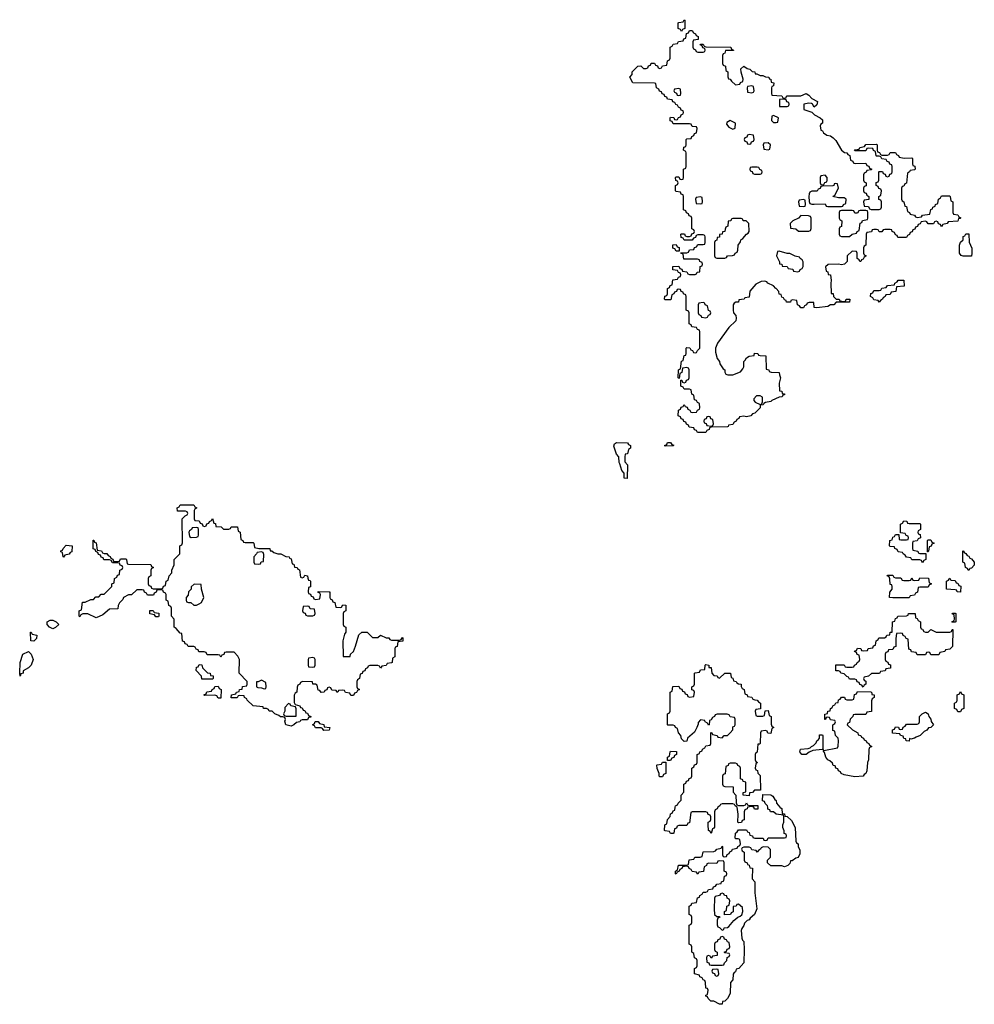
# Model space of a CAD drawing. Header units: inches. Extents: x 2112843 to 2323771, y 35243 to 209174.
# Tile 70 of 83: x 2277006 to 2284051, y 148546 to 155814. Entities that reach past the tile are written whole.
import ezdxf

# ---------------------------------------------------------------- set-up
doc = ezdxf.new("R2010")
doc.units = ezdxf.units.IN
doc.header["$MEASUREMENT"] = 0
for name, color, linetype in [('C2175', 7, 'Continuous'), ('C2184', 7, 'Continuous'), ('C2185', 7, 'Continuous')]:
    doc.layers.add(name, color=color, linetype=linetype)

msp = doc.modelspace()

# ---------------------------------------------------------------- linework, layer by layer
at = {"layer": 'C2175', "color": 6}
for points in [[(2278370, 152074), (2278382, 152078), (2278387.3, 152092.7), (2278402, 152098), (2278406, 152110), (2278422, 152118), (2278430, 152132), (2278438, 152098), (2278450, 152094), (2278454, 152074), (2278494, 152070), (2278510, 152054), (2278550, 152054), (2278562, 152058), (2278566, 152070), (2278614, 152070), (2278618, 152038), (2278632, 152030), (2278638, 151978), (2278654, 151970), (2278658, 151958), (2278670, 151954), (2278730, 151954), (2278734, 151950), (2278738, 151918), (2278771.2, 151911.1), (2278852, 151910), (2278854, 151894), (2278866, 151894), (2278881, 151881), (2278910.8, 151870.8), (2278934, 151870), (2278970, 151852), (2278994, 151850), (2278998, 151838), (2279010, 151834), (2279018, 151798), (2279030, 151794), (2279034, 151774), (2279054, 151770), (2279058, 151758), (2279070, 151754), (2279078, 151698), (2279090, 151694), (2279102, 151698), (2279110, 151714), (2279131.3, 151710), (2279132, 151692), (2279138, 151678), (2279150, 151674), (2279151.6, 151668.4), (2279152, 151628), (2279138, 151622), (2279134, 151590), (2279138, 151578), (2279152.7, 151572.7), (2279158, 151558), (2279172.7, 151552.7), (2279178, 151538), (2279190, 151534), (2279222, 151538), (2279226, 151570), (2279222, 151582), (2279207.3, 151587.3), (2279210, 151594), (2279288.8, 151591.1), (2279294, 151590), (2279294, 151550), (2279298, 151538), (2279312.7, 151532.7), (2279318, 151518), (2279332.7, 151512.7), (2279338, 151478), (2279370, 151474), (2279382, 151478), (2279390, 151494), (2279412.7, 151492.7), (2279414, 151450), (2279398, 151442), (2279394, 151430), (2279394, 151350), (2279398, 151338), (2279414, 151330), (2279412, 151292), (2279402, 151278), (2279391.2, 151228.9), (2279394, 151114), (2279446, 151114), (2279448, 151130), (2279468.7, 151150), (2279485.2, 151190), (2279510, 151274), (2279530, 151294), (2279570, 151292), (2279610, 151254), (2279650, 151254), (2279670, 151271.3), (2279710, 151252), (2279730, 151252), (2279738, 151238), (2279750, 151234), (2279810, 151234), (2279822, 151238), (2279830, 151254), (2279834, 151250), (2279832.7, 151227.3), (2279798, 151222), (2279792.7, 151187.3), (2279778, 151182), (2279774, 151170), (2279774, 151110), (2279758, 151102), (2279754, 151070), (2279750, 151066), (2279718, 151062), (2279710, 151046), (2279678, 151042), (2279670, 151028), (2279662, 151042), (2279650, 151046), (2279590, 151046), (2279578, 151042), (2279574, 151030), (2279558, 151022), (2279552.7, 151007.3), (2279538, 151002), (2279532.7, 150987.3), (2279518, 150982), (2279514, 150950), (2279498, 150942), (2279494, 150930), (2279494, 150890), (2279498, 150878), (2279514, 150870), (2279498, 150862), (2279492.7, 150847.3), (2279478, 150842), (2279470, 150826), (2279450, 150826), (2279442, 150842), (2279410, 150848), (2279402, 150862), (2279390, 150866), (2279358, 150862), (2279354, 150850), (2279348.8, 150848.9), (2279342, 150862), (2279310, 150866), (2279302, 150882), (2279290, 150886), (2279278, 150882), (2279272.7, 150867.3), (2279258, 150862), (2279254, 150850), (2279230, 150848), (2279222, 150862), (2279210, 150866), (2279202, 150902), (2279188, 150908), (2279170, 150908.7), (2279166, 150926), (2279092, 150928), (2279078, 150922), (2279074, 150910), (2279058, 150902), (2279052.7, 150887.3), (2279052, 150850), (2279038, 150842), (2279032, 150828), (2279032.7, 150772.7), (2279038, 150758), (2279074, 150750), (2279078, 150738), (2279090, 150734), (2279098, 150718), (2279110, 150714), (2279118, 150698), (2279130, 150694), (2279138, 150678), (2279154, 150670), (2279154, 150666), (2279138, 150662), (2279130, 150646), (2279090, 150646), (2279078, 150642), (2279074, 150630), (2279050, 150626), (2279030, 150608), (2279010, 150598), (2278970, 150609), (2278963.1, 150636.9), (2278967.3, 150647.3), (2278962, 150662), (2278948.7, 150668.7), (2278931.3, 150668.7), (2278919, 150679), (2278888, 150690), (2278868.7, 150708.7), (2278846, 150710), (2278842, 150722), (2278828.4, 150728.4), (2278806, 150730), (2278802, 150742), (2278728, 150750), (2278686, 150790), (2278682, 150802), (2278666, 150810), (2278662, 150822), (2278630, 150826), (2278618, 150822), (2278611.2, 150808.9), (2278567.3, 150807.3), (2278568.8, 150831.1), (2278602, 150838), (2278606, 150850), (2278626, 150854), (2278628, 150870), (2278647.3, 150872.7), (2278650, 150892), (2278682, 150898), (2278686, 150910), (2278686, 150930), (2278626, 150990), (2278628, 151090), (2278616.4, 151116.4), (2278590, 151146), (2278530, 151146), (2278518, 151142), (2278512.7, 151127.3), (2278498, 151122), (2278490, 151108.7), (2278482, 151122), (2278470, 151126), (2278390, 151126), (2278382, 151142), (2278367.3, 151147.3), (2278328.4, 151148.4), (2278322, 151162), (2278307.3, 151167.3), (2278302, 151182), (2278290, 151186), (2278250, 151186), (2278242, 151202), (2278227.3, 151207.3), (2278222, 151222), (2278207.3, 151227.3), (2278202, 151282), (2278190, 151286), (2278160.4, 151320.4), (2278146, 151330), (2278146, 151390), (2278126, 151410), (2278126, 151470), (2278122, 151482), (2278106, 151490), (2278102, 151522), (2278086, 151530), (2278086, 151570), (2278082, 151582), (2278067.3, 151587.3), (2278062, 151602), (2278030, 151606), (2278018, 151602), (2278012.7, 151587.3), (2277998, 151582), (2277992.7, 151567.3), (2277950, 151566), (2277942, 151582), (2277927.3, 151587.3), (2277922, 151602), (2277910, 151606), (2277870, 151606), (2277831.6, 151568.4), (2277810, 151568), (2277772, 151548), (2277766, 151534), (2277742, 151510), (2277732, 151490), (2277730, 151466), (2277670, 151462), (2277619.8, 151420.2), (2277570, 151398), (2277510, 151428), (2277472.7, 151427.3), (2277458, 151422), (2277450, 151406), (2277446, 151410), (2277446, 151450), (2277462, 151458), (2277470, 151514), (2277490, 151514), (2277530, 151534), (2277550, 151534), (2277567.3, 151552.7), (2277590, 151554), (2277607.3, 151572.7), (2277630, 151574), (2277686, 151630), (2277686, 151650), (2277702, 151658), (2277706, 151690), (2277722, 151698), (2277727.3, 151712.7), (2277742, 151718), (2277746, 151750), (2277762, 151758), (2277766, 151770), (2277762, 151782), (2277747.3, 151787.3), (2277742, 151802), (2277730, 151806), (2277690, 151806), (2277682, 151822), (2277670, 151826), (2277627.3, 151827.3), (2277622, 151842), (2277607.3, 151847.3), (2277602, 151862), (2277587.3, 151867.3), (2277582, 151882), (2277567.3, 151887.3), (2277562, 151902), (2277547.3, 151907.3), (2277547.3, 151972.7), (2277552.7, 151972.7), (2277558, 151958), (2277571.6, 151951.6), (2277578, 151898), (2277610, 151894), (2277618, 151878), (2277630, 151874), (2277650, 151874), (2277658, 151858), (2277672.7, 151852.7), (2277678, 151838), (2277692.7, 151832.7), (2277698, 151818), (2277730, 151814), (2277742, 151818), (2277750, 151834), (2277790, 151834), (2277794, 151830), (2277798, 151798), (2277810, 151794), (2277972.7, 151792.7), (2277978, 151778), (2277994, 151770), (2277978, 151762), (2277974, 151750), (2277974, 151710), (2277958, 151702), (2277954, 151690), (2277954, 151650), (2277958, 151638), (2277972.7, 151632.7), (2277978, 151618), (2277990, 151614), (2278050, 151614), (2278062, 151618), (2278067.3, 151632.7), (2278082, 151638), (2278086, 151670), (2278102, 151678), (2278108, 151710), (2278128, 151730), (2278128, 151750), (2278146, 151790), (2278146, 151830), (2278188, 151872), (2278188, 151930), (2278202, 151938), (2278207.3, 151952.7), (2278206, 152130), (2278227.3, 152152.7), (2278242, 152158), (2278246, 152170), (2278242, 152182), (2278230, 152186), (2278170, 152186), (2278168.8, 152211.1), (2278182, 152218), (2278190, 152234), (2278290, 152234), (2278298, 152218), (2278314, 152210), (2278298, 152202), (2278294, 152190), (2278294, 152130), (2278298, 152118), (2278330, 152114), (2278338, 152098), (2278352.7, 152092.7), (2278358, 152078)], [(2278310, 152066), (2278278, 152062), (2278274, 152050), (2278258, 152042), (2278254, 152030), (2278258, 151998), (2278272.7, 151992.7), (2278310, 151994), (2278322, 151998), (2278326, 152010), (2278326, 152050), (2278322, 152062)], [(2277330, 151846), (2277326, 151850), (2277322, 151882), (2277310, 151886), (2277310, 151894), (2277322, 151898), (2277326, 151910), (2277350, 151934), (2277394, 151930), (2277390, 151886), (2277378, 151882), (2277371.6, 151868.4), (2277338, 151862)], [(2278790, 151886), (2278758, 151882), (2278754, 151870), (2278734, 151850), (2278734, 151810), (2278738, 151798), (2278770, 151794), (2278782, 151798), (2278788.4, 151811.6), (2278806, 151814), (2278807.3, 151867.3), (2278802, 151882)], [(2278292.7, 151647.3), (2278272, 151628), (2278271.3, 151610), (2278252, 151590), (2278250, 151566), (2278234, 151550), (2278234, 151530), (2278238, 151518), (2278252, 151512), (2278270, 151511.3), (2278290, 151492), (2278310, 151492), (2278330, 151502), (2278348.8, 151511.1), (2278364, 151550), (2278348.7, 151610), (2278346, 151646)], [(2279130, 151486), (2279098, 151482), (2279094, 151450), (2279098, 151438), (2279112.7, 151432.7), (2279118, 151418), (2279130, 151414), (2279170, 151414), (2279182, 151418), (2279186, 151430), (2279182, 151462), (2279150, 151466), (2279142, 151482)], [(2278010, 151406), (2278002, 151422), (2277967.3, 151427.3), (2277967.3, 151452.7), (2277990, 151454), (2277998, 151438), (2278032.7, 151432.7), (2278034, 151410), (2278030, 151406)], [(2277250, 151318), (2277226, 151330), (2277208, 151350), (2277208, 151370), (2277230, 151382), (2277250, 151382), (2277274, 151370), (2277294, 151350), (2277270, 151328)], [(2277110, 151226), (2277088.7, 151230), (2277086, 151294), (2277090, 151294), (2277098, 151278), (2277132, 151270), (2277130, 151246)], [(2277010, 150968.7), (2277006, 150990), (2277008.4, 151068.4), (2277028.7, 151130), (2277070.9, 151150.9), (2277090.9, 151130.9), (2277104.7, 151090), (2277091.3, 151050), (2277070, 151029), (2277032, 151008), (2277031.3, 150990), (2277014, 150986)], [(2279170, 151106), (2279138, 151102), (2279134, 151090), (2279134, 151050), (2279138, 151038), (2279170, 151034), (2279182, 151038), (2279186, 151050), (2279186, 151090), (2279182, 151102)], [(2278350, 150946), (2278348, 150968), (2278308, 151010), (2278310, 151034), (2278322, 151038), (2278330, 151054), (2278350, 151052), (2278354, 151030), (2278371.6, 151011.6), (2278392, 150992), (2278412, 150990), (2278414, 150974), (2278434, 150970), (2278434, 150950), (2278430, 150946)], [(2278470, 150806), (2278462, 150822), (2278447.3, 150827.3), (2278370, 150826), (2278366, 150830), (2278382, 150838), (2278387.3, 150852.7), (2278422, 150858), (2278426, 150870), (2278442, 150878), (2278447.3, 150892.7), (2278470, 150894), (2278478, 150878), (2278494, 150870), (2278490, 150806)], [(2278790, 150938), (2278766, 150926), (2278754, 150926), (2278754, 150890), (2278763.6, 150883.6), (2278790, 150882), (2278810, 150874), (2278822, 150878), (2278826, 150890), (2278822, 150922)], [(2278990, 150766), (2278963.6, 150736.4), (2278962, 150710), (2278954, 150690), (2278958, 150678), (2278972, 150672), (2279030, 150672), (2279046, 150674), (2279047.3, 150727.3), (2279042, 150742), (2279006, 150750), (2279002, 150762)], [(2279250, 150568), (2279242, 150582), (2279230, 150586), (2279190, 150586), (2279182, 150602), (2279166, 150610), (2279182, 150618), (2279186, 150634), (2279210, 150634), (2279218, 150618), (2279250, 150612), (2279254, 150594), (2279294, 150590), (2279290, 150568.7)]]:
    msp.add_lwpolyline(points, close=True, dxfattribs=at)
at = {"layer": 'C2184', "color": 6}
for points in [[(2282157.3, 150000), (2282154, 149990), (2282138, 149982), (2282132.7, 149967.3), (2282132.7, 149852.7), (2282130, 149846), (2282118, 149842), (2282110, 149808), (2282102, 149822), (2282088.4, 149828.4), (2282086, 149870), (2282086, 149890), (2282102, 149898), (2282106, 149910), (2282106, 149930), (2282102, 149942), (2282087.3, 149947.3), (2282082, 149962), (2282070, 149966), (2281970, 149966), (2281958, 149962), (2281950, 149886), (2281938, 149882), (2281930, 149866), (2281870, 149866), (2281858, 149862), (2281852.7, 149847.3), (2281838, 149842), (2281834, 149810), (2281830, 149806), (2281810, 149806), (2281802, 149822), (2281770, 149826), (2281766, 149830), (2281768, 149870), (2281782, 149878), (2281788, 149910), (2281807.3, 149932.7), (2281808.4, 149951.6), (2281822, 149958), (2281830, 149974), (2281842, 149978), (2281844.7, 150000)], [(2282616.4, 150000), (2282618, 149998), (2282630, 149991.3), (2282634, 149954), (2282650, 149952), (2282654, 149934), (2282670, 149932), (2282702, 149902), (2282730, 149852), (2282734, 149750), (2282738, 149738), (2282752, 149730), (2282752, 149710), (2282763.6, 149683.6), (2282763.6, 149656.4), (2282750.5, 149629.5), (2282734.8, 149625.2), (2282706, 149606), (2282694, 149606), (2282690, 149586), (2282674, 149570), (2282650, 149562), (2282630, 149568.7), (2282550.8, 149569.2), (2282526, 149590), (2282526, 149610), (2282548.4, 149631.6), (2282548.4, 149688.4), (2282530, 149706), (2282492.7, 149707.3), (2282478, 149702), (2282474, 149690), (2282458, 149682), (2282450, 149668), (2282442, 149682), (2282410, 149686), (2282402, 149702), (2282390, 149706), (2282350, 149706), (2282338, 149702), (2282334, 149690), (2282338, 149678), (2282354, 149670), (2282354, 149610), (2282358, 149598), (2282374, 149590), (2282378, 149578), (2282390, 149574), (2282394, 149554), (2282414, 149550), (2282411.2, 149471.1), (2282430.5, 149450), (2282430.4, 149370), (2282446, 149250), (2282430, 149209.2), (2282398, 149182), (2282390.8, 149170), (2282374.4, 149165.6), (2282354.8, 149145.2), (2282350, 149128), (2282334.8, 149105.2), (2282330.8, 149090), (2282334.4, 149034.4), (2282339.6, 149019.6), (2282350.6, 149009.4), (2282354, 148950), (2282351.2, 148851.1), (2282314, 148810), (2282294, 148806), (2282290, 148786), (2282278, 148782), (2282272.7, 148767.3), (2282270, 148726), (2282252, 148708), (2282250, 148626), (2282231, 148589), (2282211.3, 148568.7), (2282194, 148566), (2282190, 148546), (2282170, 148548), (2282129.1, 148569.1), (2282108, 148570), (2282086, 148590), (2282082, 148602), (2282070, 148606), (2282070, 148614), (2282082, 148618), (2282086, 148650), (2282082, 148662), (2282070, 148666), (2282067.3, 148707.3), (2282062, 148722), (2282050, 148726), (2282042, 148742), (2282026, 148750), (2282022, 148762), (2281986, 148770), (2281986, 148810), (2282002, 148818), (2282006, 148830), (2282006, 148870), (2282002, 148882), (2281986, 148890), (2281982, 148922), (2281966, 148930), (2281966, 148970), (2281962, 148982), (2281946, 148990), (2281946, 149130), (2281962, 149138), (2281966, 149150), (2281966, 149190), (2281962, 149202), (2281946, 149210), (2281946, 149270), (2281962, 149278), (2281967.3, 149292.7), (2282002, 149298), (2282007.3, 149332.7), (2282022, 149338), (2282026, 149350), (2282042, 149358), (2282050, 149374), (2282070, 149374), (2282082, 149378), (2282090, 149394), (2282122, 149398), (2282127.3, 149412.7), (2282142, 149418), (2282150, 149434), (2282182, 149438), (2282186, 149450), (2282202, 149458), (2282208.4, 149491.6), (2282222, 149498), (2282226, 149510), (2282222, 149522), (2282206, 149530), (2282206, 149590), (2282202, 149602), (2282170, 149606), (2282158, 149602), (2282150, 149586), (2282092.7, 149587.3), (2282078, 149582), (2282074, 149570), (2282058, 149562), (2282052.7, 149527.3), (2282018, 149522), (2282010, 149506), (2282002, 149522), (2281970, 149526), (2281962, 149542), (2281947.3, 149547.3), (2281942, 149562), (2281930, 149566), (2281898, 149562), (2281892.7, 149547.3), (2281878, 149542), (2281874, 149530), (2281858, 149522), (2281850, 149506), (2281846, 149510), (2281846, 149530), (2281862, 149538), (2281867.3, 149572.7), (2281930, 149574), (2281942, 149578), (2281947.3, 149612.7), (2281982, 149618), (2281988.4, 149631.6), (2282027.3, 149632.7), (2282042, 149638), (2282050, 149671.3), (2282130, 149674), (2282142, 149678), (2282150, 149692), (2282182, 149698), (2282190, 149714), (2282194, 149710), (2282194, 149650), (2282198, 149638), (2282210, 149634), (2282222, 149638), (2282227.3, 149652.7), (2282242, 149658), (2282247.3, 149672.7), (2282262, 149678), (2282266, 149690), (2282302, 149698), (2282306, 149710), (2282322, 149718), (2282326, 149730), (2282322, 149762), (2282308, 149768), (2282292, 149768), (2282287.3, 149772.7), (2282288, 149810), (2282302, 149818), (2282310, 149834), (2282370, 149834), (2282378, 149818), (2282390, 149814), (2282394, 149794), (2282414, 149790), (2282418, 149778), (2282432.7, 149772.7), (2282492, 149772), (2282498, 149758), (2282510, 149754), (2282522, 149758), (2282530, 149774), (2282650, 149774), (2282662, 149778), (2282666, 149790), (2282662, 149802), (2282648, 149808), (2282647.3, 149827.3), (2282638, 149850), (2282638, 149870), (2282646, 149890), (2282646, 149930), (2282642, 149942), (2282588.4, 149948.4), (2282570, 149966), (2282547.3, 149967.3), (2282542, 149982), (2282527.3, 149987.3), (2282526.6, 150000)], [(2282377.3, 150000), (2282374, 149990), (2282358, 149982), (2282352.7, 149967.3), (2282352.7, 149907.3), (2282338, 149902), (2282332.7, 149887.3), (2282310, 149886), (2282306, 149890), (2282308, 149950), (2282302.2, 150000)], [(2282452.7, 150000), (2282452.7, 149987.3), (2282430, 149986), (2282423, 150000)]]:
    msp.add_lwpolyline(points, dxfattribs=at)
for points in [[(2282190, 149366), (2282178, 149362), (2282171.6, 149348.4), (2282138, 149342), (2282134, 149330), (2282132, 149250), (2282134, 149210), (2282150, 149194), (2282170, 149194), (2282174, 149190), (2282158, 149182), (2282152.7, 149167.3), (2282152.7, 149132.7), (2282158, 149118), (2282170, 149114), (2282190, 149094), (2282202, 149098), (2282206, 149110), (2282230, 149112), (2282240.4, 149119.6), (2282276.4, 149163.6), (2282306, 149190), (2282324, 149196), (2282334.6, 149205.4), (2282344, 149230), (2282340.4, 149260.4), (2282310, 149286), (2282298, 149282), (2282294, 149270), (2282272.7, 149267.3), (2282271.2, 149228.9), (2282258, 149222), (2282252, 149208), (2282207.3, 149207.3), (2282208, 149230), (2282222, 149238), (2282226, 149270), (2282242, 149278), (2282246, 149310), (2282242, 149322), (2282228.4, 149328.4), (2282226, 149346), (2282208.4, 149348.4), (2282202, 149362)], [(2282190, 149046), (2282178, 149042), (2282172.7, 149027.3), (2282158, 149022), (2282152.7, 149007.3), (2282138, 149002), (2282134, 148990), (2282134, 148950), (2282138, 148938), (2282154, 148930), (2282152.7, 148907.3), (2282118, 148902), (2282110, 148886), (2282102, 148902), (2282090, 148906), (2282078, 148902), (2282074, 148890), (2282078, 148858), (2282092.7, 148852.7), (2282098, 148838), (2282110, 148834), (2282190, 148834), (2282202, 148838), (2282207.3, 148852.7), (2282226, 148870), (2282227.3, 148892.7), (2282242, 148898), (2282246, 148910), (2282242, 148922), (2282210, 148926), (2282206, 148930), (2282222, 148938), (2282227.3, 148952.7), (2282242, 148958), (2282246, 148970), (2282242, 149002), (2282230, 149006), (2282222, 149022), (2282207.3, 149027.3), (2282202, 149042)], [(2282150, 148806), (2282118, 148802), (2282114, 148790), (2282118, 148778), (2282132.7, 148772.7), (2282138, 148758), (2282150, 148754), (2282162, 148758), (2282166, 148770), (2282162, 148802)]]:
    msp.add_lwpolyline(points, close=True, dxfattribs=at)
at = {"layer": 'C2185', "color": 6}
for points in [[(2281890, 155726), (2281882, 155742), (2281866, 155750), (2281866, 155790), (2281870, 155794), (2281902, 155798), (2281910, 155814), (2281914, 155810), (2281914, 155750), (2281898, 155742)], [(2282010, 155574), (2282050, 155574), (2282062, 155578), (2282066, 155590), (2282062, 155602), (2282047.3, 155607.3), (2282042, 155622), (2282027.3, 155627.3), (2282030, 155634), (2282050, 155634), (2282058, 155618), (2282070, 155614), (2282254, 155610), (2282258, 155598), (2282274, 155590), (2282274, 155586), (2282214, 155586), (2282210, 155566), (2282198, 155562), (2282194, 155550), (2282194, 155490), (2282198, 155478), (2282214, 155470), (2282218, 155438), (2282232, 155430), (2282232.7, 155392.7), (2282238, 155378), (2282250, 155374), (2282259.6, 155359.6), (2282290, 155334), (2282322, 155338), (2282326, 155350), (2282342, 155358), (2282346, 155374), (2282330, 155426), (2282329.3, 155450.7), (2282350, 155471), (2282374.4, 155454.4), (2282394, 155450), (2282412, 155432), (2282432, 155430), (2282434, 155414), (2282446, 155414), (2282470, 155402), (2282490, 155402), (2282510, 155391.3), (2282534, 155390), (2282538, 155378), (2282550, 155374), (2282552.7, 155352.7), (2282571, 155349), (2282570, 155326), (2282558, 155322), (2282554, 155310), (2282554, 155270), (2282558, 155258), (2282630, 155251.3), (2282638, 155238), (2282650, 155234), (2282662, 155238), (2282666, 155250), (2282669.1, 155250.9), (2282770, 155251.3), (2282810, 155270.4), (2282830, 155258), (2282853.2, 155233.2), (2282894, 155210), (2282890, 155186), (2282870, 155168), (2282858, 155190), (2282850, 155195.3), (2282830, 155199), (2282794, 155190), (2282794, 155150), (2282851.6, 155131.6), (2282871.3, 155111.3), (2282914, 155090), (2282930, 155074), (2282932, 155050), (2282918, 155042), (2282914, 155030), (2282918, 154998), (2282930, 154994), (2282938, 154978), (2282962.8, 154962.8), (2282990, 154956), (2283010, 154942), (2283030, 154922), (2283071.3, 154851.3), (2283092.7, 154832.7), (2283111.6, 154831.6), (2283118, 154818), (2283132.7, 154812.7), (2283138, 154778), (2283154, 154770), (2283158, 154758), (2283172.7, 154752.7), (2283250, 154754), (2283258, 154738), (2283272.7, 154732.7), (2283278, 154718), (2283294, 154710), (2283290, 154706), (2283258, 154702), (2283252.7, 154687.3), (2283238, 154682), (2283234, 154670), (2283234, 154630), (2283238, 154618), (2283254, 154610), (2283252.7, 154587.3), (2283238, 154582), (2283234, 154570), (2283234, 154550), (2283238, 154538), (2283252.7, 154532.7), (2283258, 154518), (2283274, 154510), (2283272.7, 154487.3), (2283238, 154482), (2283234, 154470), (2283238, 154438), (2283270, 154434), (2283278, 154418), (2283290, 154414), (2283350, 154414), (2283362, 154418), (2283366, 154430), (2283366, 154470), (2283362, 154482), (2283347.3, 154487.3), (2283346, 154510), (2283362, 154518), (2283366, 154550), (2283362, 154562), (2283347.3, 154567.3), (2283342, 154582), (2283326, 154590), (2283327.3, 154612.7), (2283342, 154618), (2283346, 154630), (2283346, 154690), (2283350, 154694), (2283372.7, 154692.7), (2283378, 154678), (2283392.7, 154672.7), (2283398, 154658), (2283410, 154654), (2283422, 154658), (2283427.3, 154672.7), (2283442, 154678), (2283446, 154690), (2283446, 154730), (2283442, 154742), (2283427.3, 154747.3), (2283422, 154762), (2283407.3, 154767.3), (2283402, 154782), (2283370, 154786), (2283362, 154802), (2283350, 154806), (2283330, 154806), (2283326, 154810), (2283322, 154842), (2283307.3, 154847.3), (2283302, 154862), (2283270, 154866), (2283258, 154862), (2283250, 154846), (2283170, 154846), (2283166, 154850), (2283170, 154854), (2283202, 154858), (2283206, 154870), (2283242, 154878), (2283250, 154892), (2283330, 154894), (2283334, 154890), (2283334, 154850), (2283338, 154838), (2283352.7, 154832.7), (2283358, 154818), (2283370, 154814), (2283410, 154814), (2283422, 154818), (2283430, 154834), (2283470, 154834), (2283478, 154818), (2283492.7, 154812.7), (2283498, 154798), (2283532.7, 154792.7), (2283590, 154794), (2283594, 154790), (2283594, 154750), (2283598, 154738), (2283612.7, 154732.7), (2283614, 154710), (2283610, 154706), (2283578, 154702), (2283574, 154690), (2283558, 154682), (2283551.6, 154608.4), (2283538, 154602), (2283530, 154586), (2283518, 154582), (2283514, 154570), (2283514, 154490), (2283518, 154478), (2283532, 154470), (2283538, 154438), (2283550, 154434), (2283558, 154398), (2283574, 154390), (2283578, 154378), (2283610, 154372), (2283618, 154358), (2283630, 154354), (2283662, 154358), (2283670, 154372), (2283722, 154378), (2283730, 154414), (2283742, 154418), (2283746, 154430), (2283762, 154438), (2283766, 154450), (2283782, 154458), (2283786, 154490), (2283802, 154498), (2283810, 154514), (2283870, 154514), (2283874, 154510), (2283878, 154478), (2283894, 154470), (2283894, 154390), (2283898, 154378), (2283930, 154374), (2283938, 154358), (2283952, 154352), (2283946, 154346), (2283934, 154346), (2283930, 154328), (2283858, 154322), (2283851.6, 154308.4), (2283818, 154302), (2283810, 154286), (2283802, 154302), (2283787.3, 154307.3), (2283782, 154322), (2283770, 154326), (2283758, 154322), (2283750, 154306), (2283710, 154306), (2283702, 154322), (2283690, 154326), (2283658, 154322), (2283652.7, 154307.3), (2283638, 154302), (2283632.7, 154287.3), (2283618, 154282), (2283612.7, 154267.3), (2283598, 154262), (2283592.7, 154247.3), (2283578, 154242), (2283572.7, 154227.3), (2283558, 154222), (2283550, 154206), (2283487.3, 154207.3), (2283482, 154222), (2283470, 154226), (2283462, 154242), (2283446, 154250), (2283442, 154262), (2283430, 154266), (2283390, 154266), (2283378, 154262), (2283370, 154248), (2283350, 154248), (2283342, 154262), (2283330, 154266), (2283310, 154266), (2283298, 154262), (2283291.6, 154248.4), (2283258, 154242), (2283254, 154230), (2283252, 154150), (2283238, 154142), (2283234, 154130), (2283234, 154090), (2283238, 154078), (2283250, 154074), (2283251.2, 154068.9), (2283238, 154062), (2283230, 154046), (2283218, 154042), (2283214, 154030), (2283206, 154030), (2283202, 154042), (2283186, 154050), (2283186, 154090), (2283182, 154102), (2283150, 154106), (2283114, 154070), (2283114, 154030), (2283094, 154010), (2283070, 154005.2), (2283050, 154009), (2282972.7, 154007.3), (2282954, 153990), (2282958, 153958), (2282970, 153954), (2282974, 153934), (2282990.7, 153930), (2282996, 153890), (2282991.6, 153868.4), (2282994, 153794), (2283010, 153792), (2283011.6, 153771.6), (2283032, 153752), (2283054, 153750), (2283058, 153738), (2283090, 153734), (2283102, 153738), (2283106, 153750), (2283132, 153752), (2283130, 153729), (2283032, 153728), (2283014, 153710), (2282991, 153709), (2282970, 153698), (2282890, 153688), (2282868.7, 153688.7), (2282866, 153726), (2282832.7, 153727.3), (2282818, 153722), (2282814, 153710), (2282798, 153702), (2282790, 153686), (2282770, 153686), (2282762, 153702), (2282746, 153710), (2282742, 153742), (2282710, 153746), (2282698, 153742), (2282694, 153730), (2282666, 153730), (2282662, 153742), (2282650, 153746), (2282642, 153762), (2282630, 153766), (2282626, 153786), (2282610, 153788), (2282608.4, 153808.4), (2282588.8, 153828.9), (2282586, 153830), (2282568.8, 153848.9), (2282528.7, 153870), (2282519.3, 153879.3), (2282504.7, 153884.7), (2282478.5, 153881.5), (2282438.5, 153861.5), (2282394, 153810), (2282390, 153766), (2282358, 153762), (2282354, 153750), (2282314, 153746), (2282312, 153730), (2282291.6, 153728.4), (2282278, 153722), (2282271.6, 153708.4), (2282270.7, 153670), (2282274.8, 153650), (2282290.4, 153630), (2282294.4, 153610), (2282290.4, 153590), (2282238.8, 153541.2), (2282154.9, 153425.1), (2282140.7, 153390), (2282140.7, 153360.7), (2282154, 153314), (2282170, 153291.3), (2282173.4, 153273.4), (2282198, 153238), (2282210.7, 153230), (2282211.2, 153211.1), (2282218, 153198), (2282232, 153192), (2282270, 153191.3), (2282324.7, 153215.3), (2282344, 153236), (2282349.3, 153250.7), (2282350, 153291.3), (2282360.4, 153299.6), (2282370, 153318), (2282390.9, 153330.9), (2282426, 153334), (2282430, 153351.3), (2282454, 153350), (2282458, 153338), (2282470, 153334), (2282512.7, 153332.7), (2282514, 153234), (2282534, 153230), (2282538, 153218), (2282552.7, 153212.7), (2282612, 153210), (2282612.7, 153192.7), (2282622, 153170), (2282611, 153130), (2282614, 153074), (2282630, 153072), (2282634, 153054), (2282650, 153052), (2282650, 153046), (2282638, 153042), (2282634, 153030), (2282610, 153028), (2282556.8, 153003.2), (2282550, 152995.3), (2282511.3, 152988.7), (2282498, 152982), (2282494, 152970), (2282472, 152968), (2282471, 152950), (2282431, 152910), (2282415.5, 152904.5), (2282402, 152890), (2282370, 152882), (2282350, 152888), (2282318, 152882), (2282314, 152870), (2282298, 152862), (2282294, 152850), (2282278, 152842), (2282270, 152826), (2282238, 152822), (2282234, 152810), (2282230.7, 152809.3), (2282110, 152806), (2282098, 152802), (2282094, 152790), (2282078, 152782), (2282070, 152768), (2282008, 152768), (2282002, 152782), (2281987.3, 152787.3), (2281982, 152802), (2281947.3, 152807.3), (2281942, 152822), (2281927.3, 152827.3), (2281922, 152842), (2281907.3, 152847.3), (2281902, 152862), (2281887.3, 152867.3), (2281882, 152882), (2281866, 152890), (2281867.3, 152932.7), (2281882, 152938), (2281887.3, 152952.7), (2281902, 152958), (2281910, 152974), (2281918, 152958), (2281932.7, 152952.7), (2281938, 152938), (2281952.7, 152932.7), (2281958, 152918), (2281970, 152914), (2282002, 152918), (2282007.3, 152932.7), (2282022, 152938), (2282026, 152950), (2282022, 152982), (2282007.3, 152987.3), (2282002, 153002), (2281987.3, 153007.3), (2281982, 153042), (2281966, 153050), (2281962, 153082), (2281950, 153086), (2281910, 153086), (2281902, 153102), (2281886, 153110), (2281886, 153154), (2281892.7, 153152.7), (2281898, 153138), (2281910, 153134), (2281922, 153138), (2281927.3, 153152.7), (2281942, 153158), (2281946, 153170), (2281946, 153230), (2281942, 153242), (2281930, 153246), (2281898, 153242), (2281894, 153210), (2281878, 153202), (2281874, 153166), (2281866, 153170), (2281868, 153230), (2281882, 153238), (2281890, 153294), (2281902, 153298), (2281910, 153334), (2281922, 153338), (2281926, 153350), (2281926, 153390), (2281930, 153394), (2281952.7, 153392.7), (2281958, 153378), (2281972.7, 153372.7), (2281978, 153358), (2281990, 153354), (2282002, 153358), (2282007.3, 153372.7), (2282026, 153390), (2282026, 153510), (2282022, 153522), (2282007.3, 153527.3), (2282002, 153542), (2281967.3, 153547.3), (2281962, 153562), (2281946, 153570), (2281946, 153650), (2281942, 153662), (2281926, 153670), (2281926, 153770), (2281922, 153782), (2281906, 153790), (2281902, 153802), (2281887.3, 153807.3), (2281882, 153822), (2281870, 153826), (2281858, 153822), (2281852.7, 153807.3), (2281838, 153802), (2281834, 153790), (2281818, 153782), (2281812.7, 153747.3), (2281770, 153746), (2281766, 153750), (2281767.3, 153772.7), (2281782, 153778), (2281786, 153790), (2281786, 153830), (2281802, 153838), (2281807.3, 153852.7), (2281822, 153858), (2281827.3, 153892.7), (2281862, 153898), (2281867.3, 153912.7), (2281882, 153918), (2281886, 153930), (2281882, 153942), (2281867.3, 153947.3), (2281862, 153962), (2281827.3, 153967.3), (2281827.3, 153992.7), (2281870, 153994), (2281878, 153978), (2281892.7, 153972.7), (2281898, 153958), (2281930, 153954), (2281938, 153938), (2281950, 153934), (2281990, 153934), (2282002, 153938), (2282006, 153950), (2282026, 153954), (2282028.8, 153991.1), (2282042, 153998), (2282046, 154010), (2282042, 154022), (2282026, 154030), (2282022, 154042), (2282007.3, 154047.3), (2281907.3, 154047.3), (2281902, 154082), (2281886, 154090), (2281886, 154094), (2281930, 154094), (2281942, 154098), (2281950, 154114), (2281982, 154118), (2281987.3, 154132.7), (2282002, 154138), (2282010, 154154), (2282050, 154154), (2282062, 154158), (2282066, 154170), (2282066, 154210), (2282062, 154222), (2282050, 154226), (2282010, 154226), (2281998, 154222), (2281992.7, 154207.3), (2281978, 154202), (2281970, 154186), (2281910, 154186), (2281902, 154202), (2281887.3, 154207.3), (2281886, 154230), (2281890, 154234), (2281912.7, 154232.7), (2281918, 154218), (2281930, 154214), (2281950, 154214), (2281962, 154218), (2281967.3, 154232.7), (2281982, 154238), (2281986, 154250), (2281982, 154262), (2281966, 154270), (2281966, 154350), (2281962, 154362), (2281947.3, 154367.3), (2281942, 154382), (2281927.3, 154387.3), (2281922, 154402), (2281906, 154410), (2281906, 154510), (2281902, 154522), (2281887.3, 154527.3), (2281882, 154542), (2281850, 154546), (2281846, 154550), (2281846, 154590), (2281862, 154598), (2281866, 154610), (2281862, 154622), (2281847.3, 154627.3), (2281846, 154650), (2281850, 154654), (2281870, 154654), (2281878, 154638), (2281890, 154634), (2281902, 154638), (2281906, 154650), (2281906, 154710), (2281922, 154718), (2281926, 154730), (2281926, 154830), (2281922, 154842), (2281906, 154850), (2281907.3, 154872.7), (2281922, 154878), (2281926, 154890), (2281926, 154930), (2281930, 154934), (2281962, 154938), (2281967.3, 154952.7), (2281982, 154958), (2281987.3, 154972.7), (2282002, 154978), (2282006, 155010), (2282002, 155022), (2281970, 155026), (2281962, 155042), (2281950, 155046), (2281830, 155046), (2281822, 155062), (2281807.3, 155067.3), (2281806, 155090), (2281810, 155094), (2281832.7, 155092.7), (2281838, 155078), (2281850, 155074), (2281862, 155078), (2281867.3, 155092.7), (2281882, 155098), (2281887.3, 155112.7), (2281902, 155118), (2281906, 155130), (2281902, 155142), (2281887.3, 155147.3), (2281882, 155162), (2281867.3, 155167.3), (2281862, 155182), (2281847.3, 155187.3), (2281842, 155202), (2281827.3, 155207.3), (2281822, 155222), (2281787.3, 155227.3), (2281782, 155242), (2281767.3, 155247.3), (2281762, 155262), (2281747.3, 155267.3), (2281742, 155282), (2281727.3, 155287.3), (2281722, 155302), (2281706, 155310), (2281702, 155342), (2281690, 155346), (2281530, 155348), (2281508.7, 155390), (2281526, 155410), (2281526, 155430), (2281568.4, 155471.6), (2281590, 155474), (2281610, 155454), (2281630, 155454), (2281642, 155458), (2281647.3, 155472.7), (2281662, 155478), (2281667.3, 155492.7), (2281690, 155494), (2281698, 155478), (2281712.7, 155472.7), (2281718, 155458), (2281730, 155454), (2281742, 155458), (2281750, 155474), (2281782, 155478), (2281786, 155510), (2281802, 155518), (2281806, 155530), (2281806, 155610), (2281822, 155618), (2281830, 155634), (2281862, 155638), (2281867.3, 155652.7), (2281902, 155658), (2281907.3, 155672.7), (2281922, 155678), (2281927.3, 155712.7), (2281942, 155718), (2281950, 155734), (2281970, 155734), (2281978, 155718), (2281994, 155710), (2281998, 155698), (2282014, 155690), (2282012.7, 155667.3), (2281978, 155662), (2281974, 155650), (2281974, 155610), (2281978, 155598), (2281992.7, 155592.7), (2281998, 155578)], [(2282410, 155326), (2282378, 155322), (2282374, 155310), (2282378, 155278), (2282410, 155274), (2282422, 155278), (2282426, 155290), (2282422, 155322)], [(2281870, 155306), (2281838, 155302), (2281834, 155290), (2281838, 155278), (2281852.7, 155272.7), (2281858, 155258), (2281870, 155254), (2281882, 155258), (2281886, 155270), (2281882, 155302)], [(2282647.3, 155227.3), (2282614, 155226), (2282614, 155174), (2282670, 155174), (2282682, 155178), (2282686, 155190), (2282682, 155202), (2282667.3, 155207.3), (2282662, 155222)], [(2282570, 155106), (2282558, 155102), (2282554, 155070), (2282570, 155054), (2282590, 155054), (2282602, 155058), (2282606, 155090)], [(2282250, 155068.7), (2282224.7, 155055.3), (2282223.6, 155043.6), (2282239.6, 155019.6), (2282270, 155004.7), (2282287.3, 155012.7), (2282288, 155050)], [(2282390, 154966), (2282378, 154962), (2282372.7, 154947.3), (2282358, 154942), (2282354, 154930), (2282358, 154918), (2282372.7, 154912.7), (2282378, 154898), (2282390, 154894), (2282402, 154898), (2282407.3, 154912.7), (2282422, 154918), (2282426, 154930), (2282422, 154962)], [(2282530, 154906), (2282498, 154902), (2282494, 154890), (2282498, 154858), (2282530, 154854), (2282542, 154858), (2282546, 154890)], [(2282450, 154726), (2282410, 154726), (2282398, 154722), (2282394, 154710), (2282398, 154698), (2282412.7, 154692.7), (2282418, 154678), (2282430, 154674), (2282470, 154674), (2282482, 154678), (2282486, 154690), (2282482, 154702), (2282467.3, 154707.3), (2282462, 154722)], [(2282950, 154666), (2282918, 154662), (2282914, 154650), (2282914, 154610), (2282918, 154598), (2282930, 154594), (2282942, 154598), (2282947.3, 154612.7), (2282962, 154618), (2282966, 154630), (2282966, 154650)], [(2283030, 154606), (2283018, 154602), (2283014, 154590), (2283007.3, 154587.3), (2282930, 154586), (2282918, 154582), (2282912.7, 154567.3), (2282898, 154562), (2282891.6, 154548.4), (2282852.7, 154547.3), (2282838, 154542), (2282832, 154528), (2282831.3, 154510), (2282832.7, 154472.7), (2282838, 154458), (2282852, 154452), (2282870, 154451.3), (2282950, 154454), (2282958, 154438), (2282970, 154434), (2283070, 154434), (2283082, 154438), (2283086, 154450), (2283102, 154458), (2283106, 154490), (2283090, 154498), (2283050, 154498), (2283006, 154510), (2283022, 154518), (2283048, 154570), (2283042, 154602)], [(2282030, 154506), (2281998, 154502), (2281994, 154490), (2281998, 154458), (2282030, 154454), (2282042, 154458), (2282046, 154470), (2282042, 154502)], [(2282790, 154486), (2282758, 154482), (2282754, 154470), (2282758, 154438), (2282790, 154434), (2282802, 154438), (2282806, 154450), (2282802, 154482)], [(2283250, 154406), (2283210, 154406), (2283198, 154402), (2283190, 154386), (2283170, 154386), (2283162, 154402), (2283150, 154406), (2283070, 154406), (2283058, 154402), (2283054, 154390), (2283054, 154350), (2283058, 154338), (2283074, 154330), (2283071.6, 154288.4), (2283058, 154282), (2283054, 154270), (2283054, 154230), (2283058, 154218), (2283070, 154214), (2283130, 154214), (2283150, 154232), (2283182, 154238), (2283186, 154250), (2283202, 154258), (2283208.4, 154311.6), (2283222, 154318), (2283227.3, 154332.7), (2283262, 154338), (2283266, 154350), (2283266, 154390), (2283262, 154402)], [(2282330, 154346), (2282270, 154346), (2282258, 154342), (2282254, 154330), (2282234, 154326), (2282232, 154290), (2282218, 154282), (2282212, 154268), (2282211.3, 154250), (2282192, 154248), (2282191, 154230), (2282172, 154228), (2282170, 154208), (2282154, 154206), (2282150, 154186), (2282138, 154182), (2282134, 154170), (2282134, 154070), (2282138, 154058), (2282150, 154054), (2282210, 154054), (2282222, 154058), (2282228.8, 154071.1), (2282267.3, 154072.7), (2282282, 154078), (2282286, 154090), (2282302, 154098), (2282307.3, 154112.7), (2282309, 154150), (2282325.6, 154174.4), (2282329.3, 154190), (2282342, 154198), (2282370, 154231.3), (2282382, 154238), (2282389, 154251), (2282388.4, 154308.4), (2282368.4, 154328.4), (2282346, 154330), (2282342, 154342)], [(2282772, 154368), (2282754, 154350), (2282711.2, 154328.9), (2282692, 154310), (2282694, 154274), (2282734, 154270), (2282752.7, 154252.7), (2282830, 154254), (2282842, 154258), (2282848, 154272), (2282848, 154348), (2282842, 154362), (2282827.3, 154367.3)], [(2284030, 154068.7), (2283970, 154069), (2283954.6, 154074.6), (2283942, 154090), (2283942, 154150), (2283950, 154172), (2283968, 154190), (2283970, 154214), (2283982, 154218), (2283990, 154234), (2284010, 154234), (2284011.3, 154230), (2284012.7, 154172.7), (2284032.7, 154127.3), (2284034, 154090)], [(2281850, 154106), (2281842, 154122), (2281827.3, 154127.3), (2281827.3, 154152.7), (2281850, 154154), (2281858, 154138), (2281872.7, 154132.7), (2281874, 154106), (2281870, 154106)], [(2282610, 154106), (2282598, 154102), (2282592, 154070), (2282612.7, 154027.3), (2282612.7, 154012.7), (2282632, 154010), (2282634, 153994), (2282670, 153991.3), (2282678, 153978), (2282711.6, 153971.6), (2282718, 153958), (2282750, 153954), (2282762, 153958), (2282766, 153970), (2282782, 153978), (2282787.3, 153992.7), (2282787.3, 154027.3), (2282782, 154042), (2282766, 154050), (2282762, 154062), (2282730, 154068), (2282690, 154088.7), (2282670, 154089)], [(2283350, 153728), (2283342, 153742), (2283310, 153746), (2283302, 153762), (2283286, 153770), (2283287.3, 153792.7), (2283302, 153798), (2283310, 153814), (2283350, 153814), (2283362, 153818), (2283370, 153832), (2283402, 153838), (2283410, 153852), (2283462, 153858), (2283466, 153870), (2283482, 153878), (2283490, 153892), (2283531.2, 153891.1), (2283532.7, 153847.3), (2283478, 153842), (2283472.7, 153807.3), (2283438, 153802), (2283430, 153786), (2283398, 153782), (2283394, 153770), (2283378, 153762), (2283374, 153750), (2283358, 153742)], [(2282050, 153726), (2282018, 153722), (2282014, 153710), (2282014, 153650), (2282018, 153638), (2282034, 153630), (2282038, 153618), (2282070, 153614), (2282082, 153618), (2282090, 153634), (2282102, 153638), (2282106, 153650), (2282102, 153662), (2282088.4, 153668.4), (2282082, 153702), (2282066, 153710), (2282062, 153722)], [(2282470, 153038), (2282443.6, 153036.4), (2282423.6, 153016.4), (2282423.6, 153003.6), (2282434, 152990), (2282470, 152974), (2282482, 152978), (2282487.3, 152992.7), (2282487.3, 153027.3)], [(2282090, 152886), (2282078, 152882), (2282072.7, 152867.3), (2282058, 152862), (2282054, 152850), (2282058, 152838), (2282072.7, 152832.7), (2282078, 152818), (2282110, 152814), (2282122, 152818), (2282126, 152830), (2282122, 152862), (2282107.3, 152867.3), (2282102, 152882)], [(2281490, 152428), (2281468, 152430), (2281467.3, 152467.3), (2281450, 152486), (2281436.4, 152536.4), (2281430, 152546), (2281428, 152588), (2281410, 152606), (2281390, 152666), (2281396.4, 152683.6), (2281410, 152694), (2281491.2, 152691.1), (2281498, 152678), (2281514, 152670), (2281514, 152650), (2281498, 152642), (2281492, 152610), (2281474, 152606), (2281471.6, 152588.4), (2281472, 152550), (2281491.6, 152528.4)], [(2281770, 152666), (2281766, 152670), (2281782, 152678), (2281787.3, 152692.7), (2281810, 152694), (2281818, 152678), (2281832.7, 152672.7), (2281830, 152668)], [(2283570, 152094), (2283650, 152094), (2283654, 152090), (2283654, 152050), (2283638, 152042), (2283634, 152030), (2283638, 152018), (2283652.7, 152012.7), (2283654, 151990), (2283638, 151982), (2283630, 151968), (2283598, 151962), (2283594, 151950), (2283594, 151910), (2283598, 151898), (2283634, 151890), (2283638, 151878), (2283650, 151874), (2283694, 151874), (2283694, 151830), (2283678, 151822), (2283670, 151806), (2283662, 151822), (2283650, 151826), (2283590, 151826), (2283582, 151842), (2283550, 151846), (2283542, 151862), (2283526, 151870), (2283522, 151882), (2283490, 151886), (2283482, 151902), (2283466, 151910), (2283462, 151922), (2283430, 151926), (2283426, 151930), (2283428.7, 151970), (2283446, 151974), (2283450, 151994), (2283462, 151998), (2283470, 152014), (2283494, 152014), (2283498, 151978), (2283510, 151974), (2283550, 151974), (2283562, 151978), (2283566, 151990), (2283562, 152002), (2283547.3, 152007.3), (2283542, 152022), (2283506, 152026), (2283506, 152090), (2283522, 152098), (2283530, 152114), (2283552.7, 152112.7), (2283558, 152098)], [(2283706, 151886), (2283706, 151970), (2283710, 151974), (2283730, 151974), (2283738, 151958), (2283754, 151950), (2283738, 151942), (2283732.7, 151927.3), (2283718, 151922), (2283714, 151890), (2283710, 151886)], [(2284010, 151748), (2284002, 151762), (2283986, 151770), (2283982, 151802), (2283966, 151810), (2283966, 151890), (2283970, 151894), (2283978, 151878), (2283990, 151874), (2283998, 151858), (2284010, 151854), (2284018, 151838), (2284030, 151834), (2284051.3, 151810), (2284050, 151788), (2284030, 151766), (2284018, 151762)], [(2283470, 151694), (2283510, 151694), (2283518, 151678), (2283530, 151674), (2283570, 151674), (2283582, 151678), (2283590, 151694), (2283598, 151678), (2283610, 151674), (2283642, 151678), (2283650, 151694), (2283712.7, 151692.7), (2283718, 151658), (2283732.7, 151652.7), (2283732.7, 151647.3), (2283718, 151642), (2283710, 151626), (2283650, 151626), (2283638, 151622), (2283632.7, 151587.3), (2283618, 151582), (2283610, 151566), (2283578, 151562), (2283570, 151546), (2283450, 151546), (2283426, 151550), (2283427.3, 151587.3), (2283446, 151610), (2283446, 151630), (2283442, 151642), (2283430, 151646), (2283427.3, 151687.3), (2283422, 151702), (2283408, 151710), (2283410, 151714), (2283450, 151714), (2283458, 151698)], [(2283950, 151588.7), (2283926, 151590), (2283922, 151602), (2283910, 151606), (2283846, 151610), (2283846, 151670), (2283862, 151678), (2283870, 151692), (2283878, 151678), (2283910, 151674), (2283918, 151658), (2283930, 151654), (2283938, 151638), (2283951.6, 151631.6)], [(2283690, 151294), (2283710, 151294), (2283730, 151312), (2283770, 151294), (2283870, 151294), (2283882, 151298), (2283887.3, 151312.7), (2283892.7, 151312.7), (2283890, 151188), (2283870, 151168), (2283838, 151162), (2283834, 151150), (2283798, 151142), (2283790, 151126), (2283730, 151126), (2283722, 151142), (2283710, 151146), (2283698, 151142), (2283690, 151126), (2283630, 151126), (2283622, 151142), (2283588.4, 151148.4), (2283582, 151162), (2283568.4, 151168.4), (2283562, 151242), (2283547.3, 151247.3), (2283542, 151262), (2283527.3, 151267.3), (2283522, 151282), (2283510, 151286), (2283478, 151282), (2283472.7, 151247.3), (2283472.7, 151187.3), (2283458, 151182), (2283450, 151166), (2283418, 151162), (2283412.7, 151147.3), (2283398, 151142), (2283394, 151130), (2283394, 151090), (2283398, 151078), (2283412.7, 151072.7), (2283418, 151058), (2283432.7, 151052.7), (2283432.7, 151027.3), (2283398, 151022), (2283392.7, 151007.3), (2283358, 151002), (2283351.6, 150988.4), (2283292.7, 150987.3), (2283270, 150968), (2283238, 150962), (2283234, 150950), (2283238, 150938), (2283251.6, 150931.6), (2283252, 150910), (2283238, 150902), (2283230, 150886), (2283222, 150902), (2283207.3, 150907.3), (2283202, 150922), (2283187.3, 150927.3), (2283182, 150942), (2283170, 150946), (2283130, 150946), (2283122, 150962), (2283110, 150966), (2283090, 150986), (2283066, 150990), (2283062, 151002), (2283048, 151008), (2283030, 151008.7), (2283029, 151051), (2283092, 151052), (2283098, 151038), (2283110, 151034), (2283150, 151034), (2283162, 151038), (2283166, 151050), (2283182, 151058), (2283186, 151070), (2283202, 151078), (2283206, 151090), (2283202, 151122), (2283187.3, 151127.3), (2283182, 151142), (2283168, 151150), (2283170, 151154), (2283182, 151158), (2283190, 151174), (2283212.7, 151172.7), (2283218, 151158), (2283230, 151154), (2283262, 151158), (2283267.3, 151172.7), (2283302, 151178), (2283307.3, 151192.7), (2283322, 151198), (2283326, 151230), (2283342, 151238), (2283346, 151250), (2283388, 151252), (2283402, 151258), (2283406, 151270), (2283427.3, 151272.7), (2283430, 151292), (2283446, 151294), (2283448.7, 151370), (2283466, 151374), (2283470, 151394), (2283482, 151398), (2283486, 151410), (2283550, 151414), (2283562, 151418), (2283566, 151430), (2283569.1, 151430.9), (2283614, 151430), (2283618, 151398), (2283630, 151394), (2283638, 151378), (2283654, 151370), (2283654, 151330), (2283658, 151318), (2283670, 151314), (2283678, 151298)], [(2283890, 151366), (2283886, 151370), (2283902, 151378), (2283906, 151390), (2283902, 151422), (2283887.3, 151427.3), (2283890, 151434), (2283910, 151434), (2283914, 151430), (2283914, 151370), (2283910, 151366)], [(2283170, 150224), (2283090, 150239), (2283069.4, 150250), (2283063.2, 150263.2), (2283049.4, 150270), (2283045.2, 150285.2), (2283030, 150289.4), (2283025.6, 150305.6), (2283010, 150309.5), (2283005.8, 150325.8), (2282984.2, 150344.2), (2282970, 150349.7), (2282955.1, 150370), (2282944.7, 150404.7), (2282938, 150410), (2282940.4, 150419.6), (2283042, 150438), (2283047.3, 150452.7), (2283048, 150490), (2283046, 150510), (2283026, 150530), (2283022, 150562), (2283008, 150568), (2283006, 150610), (2283022, 150618), (2283026, 150630), (2283022, 150642), (2282990, 150646), (2282982, 150662), (2282970, 150666), (2282958, 150662), (2282952.7, 150647.3), (2282947.3, 150647.3), (2282948.8, 150688.9), (2282967.3, 150692.7), (2282970, 150711), (2282988, 150712), (2282989, 150730), (2283003.1, 150736.9), (2283010, 150751), (2283023.1, 150756.9), (2283030, 150771.3), (2283047.3, 150772.7), (2283050, 150794), (2283062, 150798), (2283070, 150814), (2283092.7, 150812.7), (2283098, 150798), (2283110, 150794), (2283150, 150794), (2283162, 150798), (2283167.3, 150832.7), (2283182, 150838), (2283190, 150854), (2283287.3, 150852.7), (2283294, 150846), (2283294, 150834), (2283312, 150830), (2283312, 150810), (2283298, 150802), (2283292.7, 150787.3), (2283292.7, 150707.3), (2283258, 150702), (2283250, 150686), (2283170, 150686), (2283158, 150682), (2283154, 150670), (2283134, 150650), (2283130, 150626), (2283118, 150622), (2283114, 150610), (2283151.6, 150571.6), (2283191.2, 150551.1), (2283194, 150534), (2283214, 150530), (2283218, 150518), (2283234, 150510), (2283238, 150498), (2283254, 150490), (2283258, 150478), (2283274, 150470), (2283278, 150458), (2283294, 150450), (2283278, 150442), (2283272.7, 150427.3), (2283270.6, 150350.6), (2283262, 150330), (2283258.8, 150270), (2283250, 150249.3), (2283237.3, 150242.7), (2283230, 150229.6)], [(2283930, 150706), (2283922, 150722), (2283906, 150730), (2283906, 150770), (2283922, 150778), (2283926, 150790), (2283926, 150830), (2283942, 150838), (2283950, 150854), (2283958, 150838), (2283974, 150830), (2283974, 150730), (2283958, 150722), (2283950, 150706)], [(2283583.1, 150503.1), (2283572.7, 150507.3), (2283570, 150489.2), (2283548, 150490), (2283546, 150506), (2283530, 150508), (2283526, 150526), (2283506, 150530), (2283502, 150542), (2283447.3, 150547.3), (2283447.3, 150572.7), (2283462, 150578), (2283470, 150594), (2283492.7, 150592.7), (2283498, 150578), (2283510, 150574), (2283522, 150578), (2283527.3, 150592.7), (2283542, 150598), (2283550, 150614), (2283630, 150614), (2283642, 150618), (2283646, 150630), (2283646, 150670), (2283666, 150690), (2283690, 150702), (2283710, 150691.3), (2283716, 150670), (2283730, 150651.3), (2283733.4, 150633.4), (2283750, 150609), (2283731, 150590), (2283713.4, 150586.6), (2283702, 150570), (2283680.5, 150559.5), (2283653, 150530), (2283621.1, 150518.9), (2283609.6, 150509.6)], [(2282938, 150422), (2282927.3, 150427.3), (2282860.7, 150419.3), (2282832.3, 150407.7), (2282810, 150389.7), (2282778, 150390), (2282764, 150410), (2282769.2, 150430), (2282826, 150434), (2282840.2, 150439.8), (2282849, 150450), (2282864.1, 150455.9), (2282883.2, 150476.8), (2282890, 150492), (2282900.4, 150499.6), (2282908.8, 150511.1), (2282910, 150534), (2282930, 150534), (2282934, 150530), (2282932.7, 150432.7)], [(2281786, 150346), (2281786, 150370), (2281802, 150378), (2281806, 150410), (2281810, 150414), (2281852.7, 150412.7), (2281854, 150390), (2281838, 150382), (2281832.7, 150367.3), (2281818, 150362), (2281810, 150346)], [(2281730, 150226), (2281726, 150230), (2281726, 150250), (2281710, 150286), (2281709.1, 150310.9), (2281710, 150314), (2281742, 150318), (2281750, 150334), (2281774, 150334), (2281774, 150250), (2281758, 150242), (2281750, 150226)]]:
    msp.add_lwpolyline(points, close=True, dxfattribs=at)
for points in [[(2281844.7, 150000), (2281846, 150010), (2281862, 150018), (2281866, 150030), (2281887.3, 150052.7), (2281888, 150090), (2281907.3, 150112.7), (2281908.4, 150171.6), (2281922, 150178), (2281927.3, 150192.7), (2281942, 150198), (2281947.3, 150212.7), (2281962, 150218), (2281966, 150230), (2281966, 150290), (2281982, 150298), (2281987.3, 150312.7), (2282002, 150318), (2282006, 150330), (2282006, 150390), (2282022, 150398), (2282026, 150410), (2282042, 150418), (2282046, 150430), (2282062, 150438), (2282070, 150454), (2282102, 150458), (2282106, 150470), (2282107.3, 150552.7), (2282114, 150550), (2282118, 150538), (2282154, 150530), (2282158, 150518), (2282190, 150514), (2282206, 150530), (2282228.8, 150531.1), (2282249.2, 150550.8), (2282268.8, 150571.1), (2282270, 150594), (2282282, 150598), (2282286, 150610), (2282286, 150650), (2282282, 150662), (2282250, 150668), (2282242, 150682), (2282227.3, 150687.3), (2282152.7, 150687.3), (2282138, 150682), (2282134, 150670), (2282118, 150662), (2282110, 150646), (2282098, 150642), (2282094, 150610), (2282090, 150606), (2282082, 150622), (2282066, 150630), (2282062, 150642), (2282030, 150646), (2282012.7, 150627.3), (2282012.7, 150612.7), (2282004.7, 150590), (2281985.4, 150554.6), (2281934, 150510), (2281930, 150488), (2281910, 150486), (2281890, 150506), (2281886, 150530), (2281868, 150550), (2281862, 150582), (2281846, 150590), (2281842, 150602), (2281830, 150606), (2281790, 150606), (2281786, 150610), (2281786, 150690), (2281802, 150698), (2281806, 150710), (2281806, 150850), (2281822, 150858), (2281827.3, 150892.7), (2281870, 150894), (2281878, 150878), (2281892.7, 150872.7), (2281898, 150858), (2281912.7, 150852.7), (2281918, 150838), (2281932.7, 150832.7), (2281938, 150818), (2281950, 150814), (2281982, 150818), (2281986, 150850), (2281982, 150862), (2281967.3, 150867.3), (2281966, 150890), (2281982, 150898), (2281986, 150910), (2281986, 150990), (2281990, 150994), (2282022, 150998), (2282030, 151014), (2282062, 151018), (2282066, 151050), (2282070, 151054), (2282091.3, 151050), (2282092.7, 151032.7), (2282110, 151031.3), (2282114, 150990), (2282130, 150974), (2282154, 150970), (2282158, 150958), (2282170, 150954), (2282210, 150991), (2282252, 150990), (2282258, 150958), (2282270, 150954), (2282274, 150934), (2282294, 150930), (2282298, 150918), (2282311.3, 150911.3), (2282331, 150910), (2282331.6, 150891.6), (2282338, 150878), (2282352, 150870), (2282358, 150838), (2282374, 150830), (2282378, 150818), (2282410, 150812), (2282418, 150798), (2282432.7, 150792.7), (2282450, 150792), (2282458, 150778), (2282474, 150770), (2282472.7, 150727.3), (2282438, 150722), (2282434, 150710), (2282438, 150678), (2282450, 150674), (2282490, 150674), (2282502, 150678), (2282507.3, 150712.7), (2282530, 150714), (2282538, 150678), (2282551.3, 150670), (2282552.7, 150612.7), (2282558, 150598), (2282572, 150590), (2282558, 150582), (2282550, 150546), (2282527.3, 150547.3), (2282522, 150562), (2282510, 150566), (2282478, 150562), (2282474, 150550), (2282472, 150472), (2282467.3, 150467.3), (2282452.7, 150467.3), (2282450, 150406), (2282438, 150402), (2282434, 150390), (2282434, 150350), (2282438, 150338), (2282452, 150330), (2282438, 150322), (2282434, 150290), (2282438, 150278), (2282451.6, 150271.6), (2282452.7, 150252.7), (2282470, 150234), (2282472.7, 150127.3), (2282430, 150126), (2282414, 150110), (2282392.7, 150107.3), (2282390, 150086), (2282346, 150090), (2282346, 150110), (2282366, 150114), (2282366, 150186), (2282346, 150190), (2282342, 150202), (2282326, 150210), (2282326, 150290), (2282322, 150302), (2282306, 150310), (2282302, 150322), (2282290, 150326), (2282250, 150326), (2282238, 150322), (2282234, 150310), (2282218, 150302), (2282211.6, 150248.4), (2282198, 150242), (2282194, 150230), (2282194, 150170), (2282198, 150158), (2282210, 150154), (2282272, 150152), (2282272.7, 150112.7), (2282292, 150090), (2282292.7, 150032.7), (2282298, 150018), (2282310, 150014), (2282350, 150014), (2282362, 150018), (2282370, 150034), (2282378, 150018), (2282390, 150014), (2282452.7, 150012.7), (2282452.7, 150000)], [(2282526.6, 150000), (2282526, 150010), (2282507.3, 150027.3), (2282502, 150042), (2282488, 150048), (2282490, 150094), (2282548.7, 150091.3), (2282563.6, 150083.6), (2282578, 150058), (2282590, 150051.3), (2282591, 150031), (2282616.4, 150000)], [(2282302.2, 150000), (2282302, 150002), (2282286, 150010), (2282282, 150022), (2282270, 150026), (2282190, 150026), (2282178, 150022), (2282174, 150010), (2282158, 150002), (2282157.3, 150000)], [(2282423, 150000), (2282422, 150002), (2282410, 150006), (2282378, 150002), (2282377.3, 150000)]]:
    msp.add_lwpolyline(points, dxfattribs=at)

doc.saveas('drawing.dxf')
